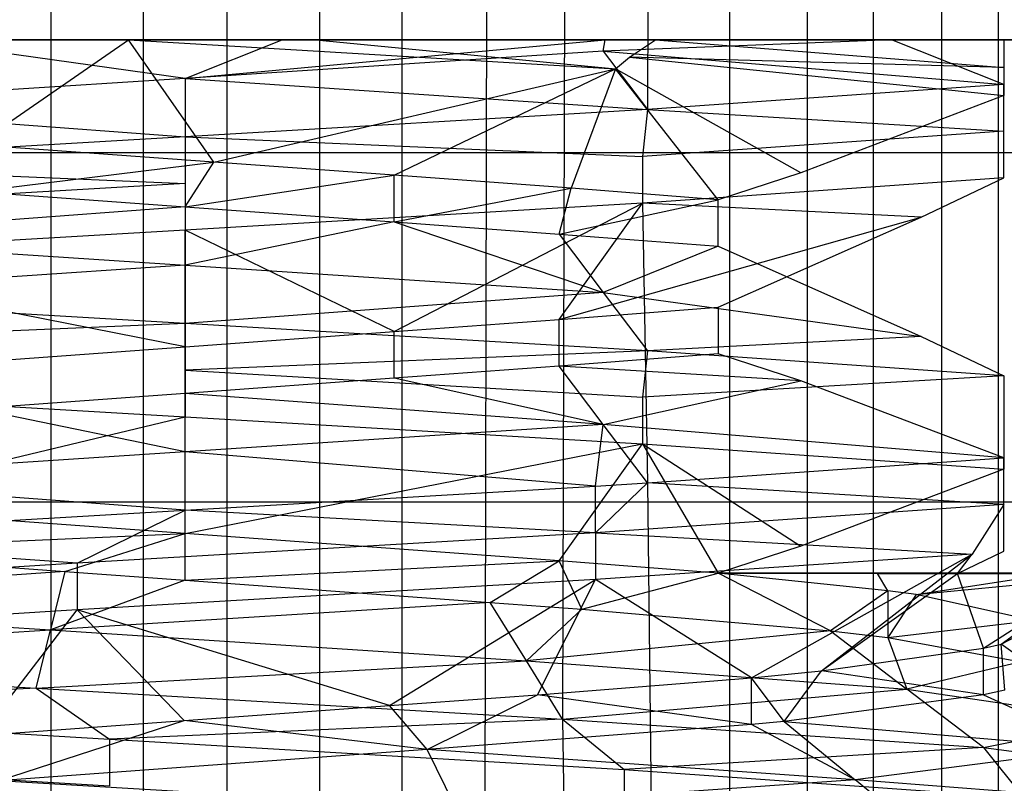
# Model space of a CAD drawing. Extents: x -23.4 to 23.6, y 0.3 to 4.
# Tile 74 of 189: x -17.2276 to -17.155, y 2.5647 to 2.621. Entities that reach past the tile are written whole.
import ezdxf

# ---------------------------------------------------------------- set-up
doc = ezdxf.new("R2010")
doc.units = 0
doc.header["$MEASUREMENT"] = 0
doc.layers.get('0').update_dxf_attribs({"color": 13, "linetype": 'CONTINUOUS'})

# ---------------------------------------------------------------- blocks, each defined once
blk = doc.blocks.new('FOURTY_V_PM_STL')
at = {"color": 0}
for p, q in [((-17.225305, 2.796708, -0.235595), (-17.225305, 2.529983, -0.235595)), ((-17.225305, 2.796708, -0.235595), (-17.225305, 2.529983, -0.235595)), ((-17.218484, 2.796708, -0.078801), (-17.218484, 2.529983, -0.078801)), ((-17.218484, 2.796708, -0.078801), (-17.218484, 2.529983, -0.078801)), ((-17.212312, 2.796708, -0.23616), (-17.212312, 2.529983, -0.23616)), ((-17.212312, 2.796708, -0.23616), (-17.212312, 2.529983, -0.23616)), ((-17.205491, 2.796708, -0.079366), (-17.205491, 2.529983, -0.079366)), ((-17.205491, 2.796708, -0.079366), (-17.205491, 2.529983, -0.079366)), ((-17.199404, 2.796708, -0.234579), (-17.199404, 2.529983, -0.234579)), ((-17.199404, 2.796708, -0.234579), (-17.199404, 2.529983, -0.234579)), ((-17.19277, 2.796708, -0.082062), (-17.193306, 2.558592, -0.082769)), ((-17.19277, 2.796708, -0.082062), (-17.193306, 2.558592, -0.082769)), ((-17.186932, 2.796708, -0.230895), (-17.187556, 2.569427, -0.230244)), ((-17.186932, 2.796708, -0.230895), (-17.187556, 2.569427, -0.230244)), ((-17.180665, 2.796708, -0.086815), (-17.181286, 2.614418, -0.087437)), ((-17.180665, 2.796708, -0.086815), (-17.181286, 2.614418, -0.087437)), ((-17.175236, 2.796708, -0.225208), (-17.175236, 2.529983, -0.225208)), ((-17.175236, 2.796708, -0.225208), (-17.175236, 2.529983, -0.225208)), ((-17.169507, 2.796708, -0.093496), (-17.169507, 2.529983, -0.093496)), ((-17.169507, 2.796708, -0.093496), (-17.169507, 2.529983, -0.093496)), ((-17.164637, 2.796708, -0.217674), (-17.164637, 2.529983, -0.217674)), ((-17.164637, 2.796708, -0.217674), (-17.164637, 2.529983, -0.217674)), ((-17.159602, 2.796708, -0.101922), (-17.159602, 2.529983, -0.101922)), ((-17.159602, 2.796708, -0.101922), (-17.159602, 2.529983, -0.101922)), ((-17.155422, 2.796708, -0.208498), (-17.155422, 2.529983, -0.208498)), ((-17.155422, 2.796708, -0.208498), (-17.155422, 2.529983, -0.208498)), ((23.138932, 2.619543, 0), (-23.16028, 2.619543, 0)), ((23.138932, 2.619543, 0), (-23.16028, 2.619543, 0)), ((-4.640595, 2.619543, -0.629921), (-23.16028, 2.619543, -0.629921)), ((-4.640595, 2.619543, -0.629921), (-23.16028, 2.619543, -0.629921)), ((23.138932, 2.619543, -0.669291), (-23.16028, 2.619543, -0.669291)), ((23.138932, 2.619543, -0.700787), (-23.16028, 2.619543, -0.700787)), ((23.138932, 2.619543, -0.669291), (-23.16028, 2.619543, -0.669291)), ((23.138932, 2.619543, -0.700787), (-23.16028, 2.619543, -0.700787)), ((-17.208235, 2.619543, -0.09146), (-17.235648, 2.619543, -0.097832)), ((-17.215397, 2.616713, -0.08703), (-17.235648, 2.619543, -0.097832)), ((-17.208235, 2.619543, -0.09146), (-17.235648, 2.619543, -0.097832)), ((-17.215397, 2.616713, -0.08703), (-17.235648, 2.619543, -0.097832)), ((-17.233789, 2.619543, -0.231655), (-17.219569, 2.619543, -0.235277)), ((-17.233789, 2.619543, -0.231655), (-17.219569, 2.619543, -0.235277)), ((-17.23081, 2.611808, -0.218558), (-17.219569, 2.619543, -0.235277)), ((-17.23081, 2.611808, -0.218558), (-17.219569, 2.619543, -0.235277)), ((-17.219569, 2.619543, -0.235277), (-17.205747, 2.619543, -0.234789)), ((-17.219569, 2.619543, -0.235277), (-17.205747, 2.619543, -0.234789)), ((-17.219569, 2.619543, -0.235277), (-17.183652, 2.617425, -0.228627)), ((-17.21328, 2.61053, -0.220437), (-17.219569, 2.619543, -0.235277)), ((-17.21328, 2.61053, -0.220437), (-17.219569, 2.619543, -0.235277)), ((-17.219569, 2.619543, -0.235277), (-17.183652, 2.617425, -0.228627)), ((-17.215397, 2.616713, -0.08703), (-17.184417, 2.619543, -0.095698)), ((-17.215397, 2.616713, -0.08703), (-17.184417, 2.619543, -0.095698)), ((-17.215397, 2.616713, -0.08703), (-17.208235, 2.619543, -0.09146)), ((-17.215397, 2.616713, -0.08703), (-17.208235, 2.619543, -0.09146)), ((-17.184417, 2.619543, -0.095698), (-17.208235, 2.619543, -0.09146)), ((-17.184417, 2.619543, -0.095698), (-17.208235, 2.619543, -0.09146)), ((-17.205747, 2.619543, -0.234789), (-17.1807, 2.619543, -0.227236)), ((-17.205747, 2.619543, -0.234789), (-17.183652, 2.617425, -0.228627)), ((-17.205747, 2.619543, -0.234789), (-17.1807, 2.619543, -0.227236)), ((-17.205747, 2.619543, -0.234789), (-17.183652, 2.617425, -0.228627)), ((-17.163301, 2.619543, -0.108268), (-17.184548, 2.618724, -0.094142)), ((-17.184548, 2.618724, -0.094142), (-17.184417, 2.619543, -0.095698)), ((-17.184548, 2.618724, -0.094142), (-17.184417, 2.619543, -0.095698)), ((-17.163301, 2.619543, -0.108268), (-17.184548, 2.618724, -0.094142)), ((-17.163301, 2.619543, -0.108268), (-17.184417, 2.619543, -0.095698)), ((-17.163301, 2.619543, -0.108268), (-17.184417, 2.619543, -0.095698)), ((-17.18261, 2.618288, -0.228153), (-17.1807, 2.619543, -0.227236)), ((-17.18261, 2.618288, -0.228153), (-17.1807, 2.619543, -0.227236)), ((-17.1807, 2.619543, -0.227236), (-17.154999, 2.619543, -0.206693)), ((-17.1807, 2.619543, -0.227236), (-17.154999, 2.619543, -0.206693)), ((-17.1807, 2.619543, -0.227236), (-17.154999, 2.617502, -0.206693)), ((-17.1807, 2.619543, -0.227236), (-17.154999, 2.617502, -0.206693)), ((-17.154999, 2.616268, -0.108268), (-17.163301, 2.619543, -0.108268)), ((-17.163301, 2.619543, -0.108268), (13.879091, 2.619543, -0.108268)), ((-17.163301, 2.619543, -0.108268), (13.879091, 2.619543, -0.108268)), ((-17.154999, 2.616268, -0.108268), (-17.163301, 2.619543, -0.108268)), ((17.141265, 2.619543, -0.206693), (-17.154999, 2.619543, -0.206693)), ((-17.154999, 2.619543, -0.206693), (-17.154999, 2.617502, -0.206693)), ((17.141265, 2.619543, -0.206693), (-17.154999, 2.619543, -0.206693)), ((-17.154999, 2.619543, -0.206693), (-17.154999, 2.617502, -0.206693)), ((-17.184548, 2.618724, -0.094142), (-17.215397, 2.616713, -0.08703)), ((-17.184548, 2.618724, -0.094142), (-17.215397, 2.616713, -0.08703)), ((-17.184548, 2.618724, -0.094142), (-17.181286, 2.614418, -0.087437)), ((-17.184548, 2.618724, -0.094142), (-17.181286, 2.614418, -0.087437)), ((-17.184548, 2.618724, -0.094142), (-17.154999, 2.616268, -0.108268)), ((-17.184548, 2.618724, -0.094142), (-17.154999, 2.616268, -0.108268)), ((-17.183652, 2.617425, -0.228627), (-17.18261, 2.618288, -0.228153)), ((-17.183652, 2.617425, -0.228627), (-17.18261, 2.618288, -0.228153)), ((-17.154999, 2.617502, -0.206693), (-17.18261, 2.618288, -0.228153)), ((-17.18261, 2.618288, -0.228153), (-17.154999, 2.615436, -0.206693)), ((-17.154999, 2.617502, -0.206693), (-17.18261, 2.618288, -0.228153)), ((-17.18261, 2.618288, -0.228153), (-17.154999, 2.615436, -0.206693)), ((-17.21328, 2.61053, -0.220437), (-17.183652, 2.617425, -0.228627)), ((-17.21328, 2.61053, -0.220437), (-17.183652, 2.617425, -0.228627)), ((-17.199985, 2.609561, -0.218558), (-17.183652, 2.617425, -0.228627)), ((-17.199985, 2.609561, -0.218558), (-17.183652, 2.617425, -0.228627)), ((-17.183652, 2.617425, -0.228627), (-17.186927, 2.608609, -0.213671)), ((-17.183652, 2.617425, -0.228627), (-17.186927, 2.608609, -0.213671)), ((-17.176076, 2.607744, -0.206692), (-17.183652, 2.617425, -0.228627)), ((-17.176076, 2.607744, -0.206692), (-17.183652, 2.617425, -0.228627)), ((-17.169985, 2.60975, -0.206693), (-17.183652, 2.617425, -0.228627)), ((-17.169985, 2.60975, -0.206693), (-17.183652, 2.617425, -0.228627)), ((-17.154999, 2.617502, -0.206693), (-17.154999, 2.615436, -0.206693)), ((-17.154999, 2.617502, -0.206693), (-17.154999, 2.615436, -0.206693)), ((-17.215397, 2.616713, -0.08703), (-17.246246, 2.614702, -0.094142)), ((-17.215397, 2.616713, -0.08703), (-17.246246, 2.614702, -0.094142)), ((-17.215397, 2.616713, -0.08703), (-17.215397, 2.612407, -0.079571)), ((-17.215397, 2.616713, -0.08703), (-17.215397, 2.612407, -0.079571)), ((-17.215397, 2.616713, -0.08703), (-17.181286, 2.614418, -0.087437)), ((-17.215397, 2.616713, -0.08703), (-17.181286, 2.614418, -0.087437)), ((-17.154999, 2.616268, -0.108268), (-17.181286, 2.614418, -0.087437)), ((-17.154999, 2.616268, -0.108268), (-17.181286, 2.614418, -0.087437)), ((-17.154999, 2.612823, -0.108268), (-17.154999, 2.616268, -0.108268)), ((-17.154999, 2.612823, -0.108268), (-17.154999, 2.616268, -0.108268)), ((-17.154999, 2.615436, -0.206693), (-17.169985, 2.60975, -0.206693)), ((-17.154999, 2.615436, -0.206693), (-17.169985, 2.60975, -0.206693)), ((-17.246246, 2.614702, -0.094142), (-17.215397, 2.612407, -0.079571)), ((-17.246246, 2.614702, -0.094142), (-17.215397, 2.612407, -0.079571)), ((-17.181286, 2.614418, -0.087437), (-17.215397, 2.612407, -0.079571)), ((-17.181286, 2.614418, -0.087437), (-17.215397, 2.612407, -0.079571)), ((-17.181286, 2.614418, -0.087437), (-17.181648, 2.610952, -0.087261)), ((-17.181286, 2.614418, -0.087437), (-17.181648, 2.610952, -0.087261)), ((-17.181286, 2.614418, -0.087437), (-17.181648, 2.610952, -0.087261)), ((-17.181286, 2.614418, -0.087437), (-17.181648, 2.610952, -0.087261)), ((-17.181286, 2.614418, -0.087437), (-17.154999, 2.612823, -0.108268)), ((-17.181286, 2.614418, -0.087437), (-17.154999, 2.612823, -0.108268)), ((-17.154999, 2.612823, -0.108268), (-17.181648, 2.610952, -0.087261)), ((-17.154999, 2.612823, -0.108268), (-17.181648, 2.610952, -0.087261)), ((-17.154999, 2.609378, -0.108268), (-17.154999, 2.612823, -0.108268)), ((-17.154999, 2.609378, -0.108268), (-17.154999, 2.612823, -0.108268)), ((-17.215397, 2.612407, -0.079571), (-17.249512, 2.610396, -0.087437)), ((-17.215397, 2.612407, -0.079571), (-17.249512, 2.610396, -0.087437)), ((-17.215397, 2.612407, -0.079571), (-17.215397, 2.608962, -0.079571)), ((-17.215397, 2.612407, -0.079571), (-17.181648, 2.610952, -0.087261)), ((-17.215397, 2.612407, -0.079571), (-17.215397, 2.608962, -0.079571)), ((-17.215397, 2.612407, -0.079571), (-17.181648, 2.610952, -0.087261)), ((-17.21328, 2.61053, -0.220437), (-17.23081, 2.611808, -0.218558)), ((-17.21328, 2.61053, -0.220437), (-17.23081, 2.611808, -0.218558)), ((-13.900437, 2.61122, -0.79857), (-23.16028, 2.61122, -0.79857)), ((-13.900437, 2.61122, -0.79857), (-23.16028, 2.61122, -0.79857)), ((-17.23081, 2.608364, -0.218558), (-17.21328, 2.61053, -0.220437)), ((-17.23081, 2.608364, -0.218558), (-17.21328, 2.61053, -0.220437)), ((-17.215397, 2.60724, -0.220472), (-17.21328, 2.61053, -0.220437)), ((-17.215397, 2.60724, -0.220472), (-17.21328, 2.61053, -0.220437)), ((-17.199985, 2.609561, -0.218558), (-17.21328, 2.61053, -0.220437)), ((-17.199985, 2.609561, -0.218558), (-17.21328, 2.61053, -0.220437)), ((-17.181648, 2.610952, -0.087261), (-17.181648, 2.607507, -0.087261)), ((-17.181648, 2.610952, -0.087261), (-17.181648, 2.607507, -0.087261)), ((-17.181648, 2.610952, -0.087261), (-17.181648, 2.607507, -0.087261)), ((-17.181648, 2.610952, -0.087261), (-17.181648, 2.607507, -0.087261)), ((-17.249512, 2.610396, -0.087437), (-17.215397, 2.608962, -0.079571)), ((-17.249512, 2.610396, -0.087437), (-17.215397, 2.608962, -0.079571)), ((-17.215397, 2.60724, -0.220472), (-17.199985, 2.609561, -0.218558)), ((-17.215397, 2.60724, -0.220472), (-17.199985, 2.609561, -0.218558)), ((-17.199989, 2.606116, -0.218558), (-17.199985, 2.609561, -0.218558)), ((-17.199989, 2.606116, -0.218558), (-17.199985, 2.609561, -0.218558)), ((-17.186927, 2.608609, -0.213671), (-17.199985, 2.609561, -0.218558)), ((-17.186927, 2.608609, -0.213671), (-17.199985, 2.609561, -0.218558)), ((-17.154999, 2.609378, -0.108268), (-17.181648, 2.607507, -0.087261)), ((-17.154999, 2.609378, -0.108268), (-17.181648, 2.607507, -0.087261)), ((-17.169985, 2.60975, -0.206693), (-17.176076, 2.607744, -0.206692)), ((-17.169985, 2.60975, -0.206693), (-17.176076, 2.607744, -0.206692)), ((-17.1611, 2.606469, -0.108268), (-17.154999, 2.609378, -0.108268)), ((-17.1611, 2.606469, -0.108268), (-17.154999, 2.609378, -0.108268)), ((-17.215397, 2.608962, -0.079571), (-17.249147, 2.606973, -0.087261)), ((-17.215397, 2.608962, -0.079571), (-17.249147, 2.606973, -0.087261)), ((-17.23081, 2.608364, -0.218558), (-17.215397, 2.60724, -0.220472)), ((-17.23081, 2.608364, -0.218558), (-17.215397, 2.60724, -0.220472)), ((-17.215397, 2.608962, -0.079571), (-17.215397, 2.605518, -0.079571)), ((-17.215397, 2.608962, -0.079571), (-17.215397, 2.605518, -0.079571)), ((-17.199989, 2.606116, -0.218558), (-17.186927, 2.608609, -0.213671)), ((-17.199989, 2.606116, -0.218558), (-17.186927, 2.608609, -0.213671)), ((-17.187815, 2.605229, -0.214113), (-17.186927, 2.608609, -0.213671)), ((-17.187815, 2.605229, -0.214113), (-17.186927, 2.608609, -0.213671)), ((-17.176076, 2.607744, -0.206692), (-17.186927, 2.608609, -0.213671)), ((-17.176076, 2.607744, -0.206692), (-17.186927, 2.608609, -0.213671)), ((-17.187815, 2.605229, -0.214113), (-17.176076, 2.607744, -0.206692)), ((-17.187815, 2.605229, -0.214113), (-17.176076, 2.607744, -0.206692)), ((-17.176076, 2.604324, -0.206693), (-17.176076, 2.607744, -0.206692)), ((-17.176076, 2.604324, -0.206693), (-17.176076, 2.607744, -0.206692)), ((-17.215397, 2.60724, -0.220472), (-17.246246, 2.604945, -0.220818)), ((-17.215397, 2.60724, -0.220472), (-17.246246, 2.604945, -0.220818)), ((-17.181648, 2.607507, -0.087261), (-17.215397, 2.605518, -0.079571)), ((-17.181648, 2.607507, -0.087261), (-17.215397, 2.605518, -0.079571)), ((-17.215397, 2.60724, -0.220472), (-17.199989, 2.606116, -0.218558)), ((-17.215397, 2.60724, -0.220472), (-17.199989, 2.606116, -0.218558)), ((-17.215397, 2.60724, -0.220472), (-17.215397, 2.602934, -0.227931)), ((-17.215397, 2.60724, -0.220472), (-17.215397, 2.602934, -0.227931)), ((-17.199989, 2.598029, -0.096401), (-17.181648, 2.607507, -0.087261)), ((-17.199989, 2.598029, -0.096401), (-17.181648, 2.607507, -0.087261)), ((-17.187815, 2.598916, -0.100848), (-17.181648, 2.607507, -0.087261)), ((-17.187815, 2.598916, -0.100848), (-17.181648, 2.607507, -0.087261)), ((-17.1611, 2.606469, -0.108268), (-17.181648, 2.607507, -0.087261)), ((-17.1611, 2.606469, -0.108268), (-17.181648, 2.607507, -0.087261)), ((-17.181648, 2.607507, -0.087261), (-17.181286, 2.586859, -0.087437)), ((-17.181648, 2.607507, -0.087261), (-17.181286, 2.586859, -0.087437)), ((-17.187815, 2.598916, -0.100848), (-17.1611, 2.606469, -0.108268)), ((-17.187815, 2.598916, -0.100848), (-17.1611, 2.606469, -0.108268)), ((-17.176076, 2.599824, -0.108267), (-17.1611, 2.606469, -0.108268)), ((-17.176076, 2.599824, -0.108267), (-17.1611, 2.606469, -0.108268)), ((-17.215397, 2.605518, -0.079571), (-17.249147, 2.603528, -0.087261)), ((-17.215397, 2.605518, -0.079571), (-17.249147, 2.603528, -0.087261)), ((-17.199989, 2.606116, -0.218558), (-17.215397, 2.602934, -0.227931)), ((-17.199989, 2.606116, -0.218558), (-17.215397, 2.602934, -0.227931)), ((-17.199989, 2.598029, -0.096401), (-17.215397, 2.605518, -0.079571)), ((-17.199989, 2.598029, -0.096401), (-17.215397, 2.605518, -0.079571)), ((-17.215397, 2.596905, -0.094488), (-17.215397, 2.605518, -0.079571)), ((-17.215397, 2.596905, -0.094488), (-17.215397, 2.605518, -0.079571)), ((-17.199989, 2.606116, -0.218558), (-17.187815, 2.605229, -0.214113)), ((-17.199989, 2.606116, -0.218558), (-17.187815, 2.605229, -0.214113)), ((-17.199989, 2.606116, -0.218558), (-17.184548, 2.600922, -0.220818)), ((-17.199989, 2.606116, -0.218558), (-17.184548, 2.600922, -0.220818)), ((-17.246246, 2.604945, -0.220818), (-17.215397, 2.602934, -0.227931)), ((-17.246246, 2.604945, -0.220818), (-17.215397, 2.602934, -0.227931)), ((-17.187815, 2.605229, -0.214113), (-17.176076, 2.604324, -0.206693)), ((-17.187815, 2.605229, -0.214113), (-17.176076, 2.604324, -0.206693)), ((-17.187815, 2.605229, -0.214113), (-17.184548, 2.600922, -0.220818)), ((-17.187815, 2.605229, -0.214113), (-17.184548, 2.600922, -0.220818)), ((-17.176076, 2.604324, -0.206693), (-17.184548, 2.600922, -0.220818)), ((-17.176076, 2.604324, -0.206693), (-17.184548, 2.600922, -0.220818)), ((-17.176076, 2.604324, -0.206693), (-17.1611, 2.597676, -0.206693)), ((-17.176076, 2.604324, -0.206693), (-17.1611, 2.597676, -0.206693)), ((-17.215397, 2.596905, -0.094488), (-17.249147, 2.603528, -0.087261)), ((-17.215397, 2.596905, -0.094488), (-17.249147, 2.603528, -0.087261)), ((-17.215397, 2.602934, -0.227931), (-17.249512, 2.600639, -0.227524)), ((-17.215397, 2.602934, -0.227931), (-17.249512, 2.600639, -0.227524)), ((-17.215397, 2.602934, -0.227931), (-17.184548, 2.600922, -0.220818)), ((-17.215397, 2.602934, -0.227931), (-17.184548, 2.600922, -0.220818)), ((-17.215397, 2.602934, -0.227931), (-17.215397, 2.598628, -0.235389)), ((-17.215397, 2.602934, -0.227931), (-17.215397, 2.598628, -0.235389)), ((-17.215397, 2.598628, -0.235389), (-17.249512, 2.600639, -0.227524)), ((-17.215397, 2.598628, -0.235389), (-17.249512, 2.600639, -0.227524)), ((-17.184548, 2.600922, -0.220818), (-17.215397, 2.598628, -0.235389)), ((-17.184548, 2.600922, -0.220818), (-17.215397, 2.598628, -0.235389)), ((-17.184548, 2.600922, -0.220818), (-17.1611, 2.597676, -0.206693)), ((-17.184548, 2.600922, -0.220818), (-17.1611, 2.597676, -0.206693)), ((-17.184548, 2.600922, -0.220818), (-17.181286, 2.596616, -0.227524)), ((-17.184548, 2.600922, -0.220818), (-17.181286, 2.596616, -0.227524)), ((-17.187815, 2.598916, -0.100848), (-17.176076, 2.599824, -0.108267)), ((-17.187815, 2.598916, -0.100848), (-17.176076, 2.599824, -0.108267)), ((-17.176076, 2.599824, -0.108267), (-17.176076, 2.596397, -0.108269)), ((-17.176076, 2.599824, -0.108267), (-17.176076, 2.596397, -0.108269)), ((-17.199989, 2.598029, -0.096401), (-17.187815, 2.598916, -0.100848)), ((-17.199989, 2.598029, -0.096401), (-17.187815, 2.598916, -0.100848)), ((-17.187815, 2.595471, -0.100848), (-17.187815, 2.598916, -0.100848)), ((-17.187815, 2.595471, -0.100848), (-17.187815, 2.598916, -0.100848)), ((-17.215397, 2.598628, -0.235389), (-17.249147, 2.597172, -0.2277)), ((-17.215397, 2.598628, -0.235389), (-17.249147, 2.597172, -0.2277)), ((-17.181286, 2.596616, -0.227524), (-17.215397, 2.598628, -0.235389)), ((-17.215397, 2.598628, -0.235389), (-17.215397, 2.595183, -0.235389)), ((-17.215397, 2.598628, -0.235389), (-17.215397, 2.595183, -0.235389)), ((-17.181286, 2.596616, -0.227524), (-17.215397, 2.598628, -0.235389)), ((-17.215397, 2.596905, -0.094488), (-17.199989, 2.598029, -0.096401)), ((-17.215397, 2.596905, -0.094488), (-17.199989, 2.598029, -0.096401)), ((-17.199985, 2.594584, -0.096403), (-17.199989, 2.598029, -0.096401)), ((-17.199985, 2.594584, -0.096403), (-17.199989, 2.598029, -0.096401)), ((-17.1611, 2.597676, -0.206693), (-17.181286, 2.596616, -0.227524)), ((-17.1611, 2.597676, -0.206693), (-17.181286, 2.596616, -0.227524)), ((-17.1611, 2.597676, -0.206693), (-17.154999, 2.594767, -0.206693)), ((-17.1611, 2.597676, -0.206693), (-17.154999, 2.594767, -0.206693)), ((-17.230805, 2.595782, -0.096402), (-17.215397, 2.596905, -0.094488)), ((-17.230805, 2.595782, -0.096402), (-17.215397, 2.596905, -0.094488)), ((-17.215397, 2.59346, -0.094488), (-17.215397, 2.596905, -0.094488)), ((-17.215397, 2.59346, -0.094488), (-17.215397, 2.596905, -0.094488)), ((-17.181286, 2.596616, -0.227524), (-17.215397, 2.595183, -0.235389)), ((-17.181286, 2.596616, -0.227524), (-17.215397, 2.595183, -0.235389)), ((-17.176076, 2.596397, -0.108269), (-17.187815, 2.595471, -0.100848)), ((-17.176076, 2.596397, -0.108269), (-17.187815, 2.595471, -0.100848)), ((-17.181286, 2.596616, -0.227524), (-17.181648, 2.593193, -0.2277)), ((-17.181286, 2.596616, -0.227524), (-17.181648, 2.593193, -0.2277)), ((-17.154999, 2.594767, -0.206693), (-17.181286, 2.596616, -0.227524)), ((-17.154999, 2.594767, -0.206693), (-17.181286, 2.596616, -0.227524)), ((-17.169985, 2.594395, -0.108268), (-17.176076, 2.596397, -0.108269)), ((-17.169985, 2.594395, -0.108268), (-17.176076, 2.596397, -0.108269)), ((-17.187815, 2.595471, -0.100848), (-17.199985, 2.594584, -0.096403)), ((-17.187815, 2.595471, -0.100848), (-17.199985, 2.594584, -0.096403)), ((-17.169985, 2.594395, -0.108268), (-17.187815, 2.595471, -0.100848)), ((-17.169985, 2.594395, -0.108268), (-17.187815, 2.595471, -0.100848)), ((-17.184548, 2.591165, -0.094142), (-17.187815, 2.595471, -0.100848)), ((-17.184548, 2.591165, -0.094142), (-17.187815, 2.595471, -0.100848)), ((-17.215397, 2.595183, -0.235389), (-17.181648, 2.593193, -0.2277)), ((-17.215397, 2.595183, -0.235389), (-17.181648, 2.593193, -0.2277)), ((-17.215397, 2.595183, -0.235389), (-17.215397, 2.591738, -0.235389)), ((-17.215397, 2.595183, -0.235389), (-17.215397, 2.591738, -0.235389)), ((-17.199985, 2.594584, -0.096403), (-17.215397, 2.59346, -0.094488)), ((-17.199985, 2.594584, -0.096403), (-17.215397, 2.59346, -0.094488)), ((-17.184548, 2.591165, -0.094142), (-17.199985, 2.594584, -0.096403)), ((-17.184548, 2.591165, -0.094142), (-17.199985, 2.594584, -0.096403)), ((-17.154999, 2.594767, -0.206693), (-17.181648, 2.593193, -0.2277)), ((-17.154999, 2.594767, -0.206693), (-17.181648, 2.593193, -0.2277)), ((-17.154999, 2.594767, -0.206693), (-17.154999, 2.587877, -0.206693)), ((-17.154999, 2.594767, -0.206693), (-17.154999, 2.587877, -0.206693)), ((-17.184548, 2.591165, -0.094142), (-17.169985, 2.594395, -0.108268)), ((-17.184548, 2.591165, -0.094142), (-17.169985, 2.594395, -0.108268)), ((-17.154999, 2.588709, -0.108268), (-17.169985, 2.594395, -0.108268)), ((-17.154999, 2.588709, -0.108268), (-17.169985, 2.594395, -0.108268)), ((-17.249147, 2.593727, -0.2277), (-17.215397, 2.591738, -0.235389)), ((-17.249147, 2.593727, -0.2277), (-17.215397, 2.591738, -0.235389)), ((-17.215397, 2.59346, -0.094488), (-17.23081, 2.592337, -0.096402)), ((-17.215397, 2.59346, -0.094488), (-17.23081, 2.592337, -0.096402)), ((-17.184548, 2.591165, -0.094142), (-17.215397, 2.59346, -0.094488)), ((-17.184548, 2.591165, -0.094142), (-17.215397, 2.59346, -0.094488)), ((-17.215397, 2.589154, -0.08703), (-17.215397, 2.59346, -0.094488)), ((-17.215397, 2.589154, -0.08703), (-17.215397, 2.59346, -0.094488)), ((-17.181648, 2.593193, -0.2277), (-17.181648, 2.589748, -0.2277)), ((-17.181648, 2.593193, -0.2277), (-17.181648, 2.589748, -0.2277)), ((-17.24298, 2.585137, -0.214113), (-17.215397, 2.591738, -0.235389)), ((-17.24298, 2.585137, -0.214113), (-17.215397, 2.591738, -0.235389)), ((-17.215397, 2.589154, -0.08703), (-17.23081, 2.592337, -0.096402)), ((-17.215397, 2.589154, -0.08703), (-17.23081, 2.592337, -0.096402)), ((-17.215397, 2.591738, -0.235389), (-17.181648, 2.589748, -0.2277)), ((-17.215397, 2.583126, -0.220472), (-17.215397, 2.591738, -0.235389)), ((-17.215397, 2.583126, -0.220472), (-17.215397, 2.591738, -0.235389)), ((-17.215397, 2.591738, -0.235389), (-17.181648, 2.589748, -0.2277)), ((-17.184548, 2.591165, -0.094142), (-17.215397, 2.589154, -0.08703)), ((-17.184548, 2.591165, -0.094142), (-17.215397, 2.589154, -0.08703)), ((-17.185125, 2.586633, -0.085694), (-17.184548, 2.591165, -0.094142)), ((-17.185125, 2.586633, -0.085694), (-17.184548, 2.591165, -0.094142)), ((-17.154999, 2.588709, -0.108268), (-17.184548, 2.591165, -0.094142)), ((-17.181286, 2.586859, -0.087437), (-17.184548, 2.591165, -0.094142)), ((-17.154999, 2.588709, -0.108268), (-17.184548, 2.591165, -0.094142)), ((-17.181286, 2.586859, -0.087437), (-17.184548, 2.591165, -0.094142)), ((-17.215397, 2.583126, -0.220472), (-17.181648, 2.589748, -0.2277)), ((-17.215397, 2.583126, -0.220472), (-17.181648, 2.589748, -0.2277)), ((-17.187815, 2.581115, -0.214113), (-17.181648, 2.589748, -0.2277)), ((-17.187815, 2.581115, -0.214113), (-17.181648, 2.589748, -0.2277)), ((-17.181648, 2.589748, -0.2277), (-17.154999, 2.587877, -0.206693)), ((-17.181648, 2.589748, -0.2277), (-17.154999, 2.587877, -0.206693)), ((-17.181648, 2.589748, -0.2277), (-17.169985, 2.582191, -0.206693)), ((-17.181648, 2.589748, -0.2277), (-17.169985, 2.582191, -0.206693)), ((-17.181648, 2.589748, -0.2277), (-17.176076, 2.580194, -0.206693)), ((-17.181648, 2.589748, -0.2277), (-17.176076, 2.580194, -0.206693)), ((-17.215397, 2.589154, -0.08703), (-17.246246, 2.587143, -0.094142)), ((-17.215397, 2.589154, -0.08703), (-17.246246, 2.587143, -0.094142)), ((-17.185125, 2.586633, -0.085694), (-17.215397, 2.589154, -0.08703)), ((-17.185125, 2.586633, -0.085694), (-17.215397, 2.589154, -0.08703)), ((-17.215397, 2.584848, -0.079571), (-17.215397, 2.589154, -0.08703)), ((-17.215397, 2.584848, -0.079571), (-17.215397, 2.589154, -0.08703)), ((-17.181286, 2.586859, -0.087437), (-17.154999, 2.588709, -0.108268)), ((-17.181286, 2.586859, -0.087437), (-17.154999, 2.588709, -0.108268)), ((-17.154999, 2.585264, -0.108268), (-17.154999, 2.588709, -0.108268)), ((-17.154999, 2.585264, -0.108268), (-17.154999, 2.588709, -0.108268)), ((-17.154999, 2.587877, -0.206693), (-17.169985, 2.582191, -0.206693)), ((-17.154999, 2.587877, -0.206693), (-17.169985, 2.582191, -0.206693)), ((-17.215397, 2.584848, -0.079571), (-17.246246, 2.587143, -0.094142)), ((-17.215397, 2.584848, -0.079571), (-17.246246, 2.587143, -0.094142)), ((-17.215397, 2.584848, -0.079571), (-17.185125, 2.586633, -0.085694)), ((-17.215397, 2.584848, -0.079571), (-17.185125, 2.586633, -0.085694)), ((-17.185125, 2.583188, -0.085694), (-17.181286, 2.586859, -0.087437)), ((-17.185125, 2.586633, -0.085694), (-17.181286, 2.586859, -0.087437)), ((-17.185125, 2.583188, -0.085694), (-17.185125, 2.586633, -0.085694)), ((-17.154999, 2.585264, -0.108268), (-17.181286, 2.586859, -0.087437)), ((-17.154999, 2.585264, -0.108268), (-17.181286, 2.586859, -0.087437)), ((-17.181286, 2.586859, -0.087437), (-17.180665, 2.529983, -0.086815)), ((-17.181286, 2.586859, -0.087437), (-17.180665, 2.529983, -0.086815)), ((-23.16028, 2.585476, -0.006083), (23.138932, 2.585476, -0.006083)), ((-23.16028, 2.585476, -0.006083), (23.138932, 2.585476, -0.006083)), ((-17.215397, 2.583126, -0.220472), (-17.24298, 2.585137, -0.214113)), ((-17.215397, 2.583126, -0.220472), (-17.24298, 2.585137, -0.214113)), ((-17.154999, 2.585264, -0.108268), (-17.185125, 2.583188, -0.085694)), ((-17.154999, 2.585264, -0.108268), (-17.185125, 2.583188, -0.085694)), ((-17.154999, 2.585264, -0.108268), (-17.15735, 2.58161, -0.105517)), ((-17.154999, 2.581819, -0.108268), (-17.154999, 2.585264, -0.108268)), ((-17.249512, 2.582837, -0.087437), (-17.215397, 2.584848, -0.079571)), ((-17.249512, 2.582837, -0.087437), (-17.215397, 2.584848, -0.079571)), ((-17.223357, 2.580934, -0.079979), (-17.215397, 2.584848, -0.079571)), ((-17.223357, 2.580934, -0.079979), (-17.215397, 2.584848, -0.079571)), ((-17.185125, 2.583188, -0.085694), (-17.215397, 2.584848, -0.079571)), ((-17.185125, 2.583188, -0.085694), (-17.215397, 2.584848, -0.079571)), ((-17.244669, 2.581815, -0.213259), (-17.215397, 2.583126, -0.220472)), ((-17.244669, 2.581815, -0.213259), (-17.215397, 2.583126, -0.220472)), ((-17.224276, 2.580328, -0.219843), (-17.215397, 2.583126, -0.220472)), ((-17.224276, 2.580328, -0.219843), (-17.215397, 2.583126, -0.220472)), ((-17.185125, 2.583188, -0.085694), (-17.223357, 2.580934, -0.079979)), ((-17.185125, 2.583188, -0.085694), (-17.223357, 2.580934, -0.079979)), ((-17.215397, 2.579681, -0.220472), (-17.215397, 2.583126, -0.220472)), ((-17.215397, 2.579681, -0.220472), (-17.215397, 2.583126, -0.220472)), ((-17.187815, 2.581115, -0.214113), (-17.215397, 2.583126, -0.220472)), ((-17.187815, 2.581115, -0.214113), (-17.215397, 2.583126, -0.220472)), ((-17.185125, 2.583188, -0.085694), (-17.185125, 2.579743, -0.085694)), ((-17.185125, 2.583188, -0.085694), (-17.185125, 2.579743, -0.085694)), ((-17.185125, 2.583188, -0.085694), (-17.15735, 2.58161, -0.105517)), ((-17.185125, 2.583188, -0.085694), (-17.15735, 2.58161, -0.105517)), ((-17.223357, 2.580934, -0.079979), (-17.249512, 2.582837, -0.087437)), ((-17.223357, 2.580934, -0.079979), (-17.249512, 2.582837, -0.087437)), ((-17.169985, 2.582191, -0.206693), (-17.176076, 2.580194, -0.206693)), ((-17.169985, 2.582191, -0.206693), (-17.176076, 2.580194, -0.206693)), ((-17.244669, 2.581815, -0.213259), (-17.224276, 2.580328, -0.219843)), ((-17.244669, 2.581815, -0.213259), (-17.224276, 2.580328, -0.219843)), ((-17.15735, 2.58161, -0.105517), (-17.185125, 2.579743, -0.085694)), ((-17.15735, 2.58161, -0.105517), (-17.185125, 2.579743, -0.085694)), ((-17.173622, 2.572485, -0.110335), (-17.15735, 2.58161, -0.105517)), ((-17.173622, 2.572485, -0.110335), (-17.15735, 2.58161, -0.105517)), ((-17.168464, 2.572997, -0.115466), (-17.15735, 2.58161, -0.105517)), ((-17.168464, 2.572997, -0.115466), (-17.15735, 2.58161, -0.105517)), ((-17.15843, 2.580173, -0.108268), (-17.154999, 2.581819, -0.108268)), ((-17.15843, 2.580173, -0.108268), (-17.15735, 2.58161, -0.105517)), ((-17.223357, 2.580934, -0.079979), (-17.258917, 2.578827, -0.09286)), ((-17.223357, 2.580934, -0.079979), (-17.258917, 2.578827, -0.09286)), ((-17.223357, 2.580934, -0.079979), (-17.223357, 2.577489, -0.079979)), ((-17.223357, 2.580934, -0.079979), (-17.223357, 2.577489, -0.079979)), ((-17.215397, 2.579681, -0.220472), (-17.187815, 2.581115, -0.214113)), ((-17.215397, 2.579681, -0.220472), (-17.187815, 2.581115, -0.214113)), ((-17.192887, 2.578039, -0.216312), (-17.187815, 2.581115, -0.214113)), ((-17.192887, 2.578039, -0.216312), (-17.187815, 2.581115, -0.214113)), ((-17.186129, 2.577546, -0.213259), (-17.187815, 2.581115, -0.214113)), ((-17.186129, 2.577546, -0.213259), (-17.187815, 2.581115, -0.214113)), ((-17.176076, 2.580194, -0.206693), (-17.187815, 2.581115, -0.214113)), ((-17.176076, 2.580194, -0.206693), (-17.187815, 2.581115, -0.214113)), ((-17.224276, 2.580328, -0.219843), (-17.257149, 2.578125, -0.214227)), ((-17.224276, 2.580328, -0.219843), (-17.257149, 2.578125, -0.214227)), ((-17.224276, 2.580328, -0.219843), (-17.225327, 2.576022, -0.227227)), ((-17.224276, 2.580328, -0.219843), (-17.225327, 2.576022, -0.227227)), ((-17.224276, 2.580328, -0.219843), (-17.215397, 2.579681, -0.220472)), ((-17.224276, 2.580328, -0.219843), (-17.215397, 2.579681, -0.220472)), ((-17.186129, 2.577546, -0.213259), (-17.176076, 2.580194, -0.206693)), ((-17.186129, 2.577546, -0.213259), (-17.176076, 2.580194, -0.206693)), ((-17.167793, 2.575957, -0.198731), (-17.176076, 2.580194, -0.206693)), ((-17.163559, 2.578902, -0.193267), (-17.176076, 2.580194, -0.206693)), ((-17.167793, 2.575957, -0.198731), (-17.176076, 2.580194, -0.206693)), ((-11.454274, 2.580173, -0.108268), (-17.176076, 2.580194, -0.206693)), ((-17.176076, 2.580194, -0.206693), (-17.164334, 2.580173, -0.197272)), ((-11.454274, 2.580173, -0.108268), (-17.176076, 2.580194, -0.206693)), ((11.564084, 2.580173, -0.206693), (-17.176076, 2.580194, -0.206693)), ((11.564084, 2.580173, -0.206693), (-17.176076, 2.580194, -0.206693)), ((-17.163559, 2.578902, -0.193267), (-17.176076, 2.580194, -0.206693)), ((-17.176076, 2.580194, -0.206693), (-17.164334, 2.580173, -0.197272)), ((-17.168464, 2.572997, -0.115466), (-17.15843, 2.580173, -0.108268)), ((-17.168464, 2.572997, -0.115466), (-17.15843, 2.580173, -0.108268)), ((-11.454274, 2.580173, -0.108268), (-17.164334, 2.580173, -0.197272)), ((-17.164334, 2.580173, -0.197272), (-17.151535, 2.580173, -0.179028)), ((-11.454274, 2.580173, -0.108268), (-17.164334, 2.580173, -0.197272)), ((-17.163559, 2.578902, -0.193267), (-17.164334, 2.580173, -0.197272)), ((-17.164334, 2.580173, -0.197272), (-17.151535, 2.580173, -0.179028)), ((-17.163559, 2.578902, -0.193267), (-17.164334, 2.580173, -0.197272)), ((-17.161462, 2.578621, -0.190024), (-17.151535, 2.580173, -0.179028)), ((-17.161462, 2.578621, -0.190024), (-17.151535, 2.580173, -0.179028)), ((-17.161462, 2.578621, -0.190024), (-17.145387, 2.580173, -0.155074)), ((-17.161462, 2.578621, -0.190024), (-17.145387, 2.580173, -0.155074)), ((-11.454274, 2.580173, -0.108268), (-17.15843, 2.580173, -0.108268)), ((-17.147922, 2.580173, -0.130562), (-17.15843, 2.580173, -0.108268)), ((-11.454274, 2.580173, -0.108268), (-17.15843, 2.580173, -0.108268)), ((-17.156496, 2.574676, -0.135147), (-17.15843, 2.580173, -0.108268)), ((-17.147922, 2.580173, -0.130562), (-17.15843, 2.580173, -0.108268)), ((-17.156496, 2.574676, -0.135147), (-17.15843, 2.580173, -0.108268)), ((-17.156496, 2.574676, -0.135147), (-17.147922, 2.580173, -0.130562)), ((-17.156496, 2.574676, -0.135147), (-17.147922, 2.580173, -0.130562)), ((-17.155201, 2.574962, -0.138923), (-17.145387, 2.580173, -0.155074)), ((-17.155201, 2.574962, -0.138923), (-17.145387, 2.580173, -0.155074)), ((-17.155201, 2.574962, -0.138923), (-17.147922, 2.580173, -0.130562)), ((-17.155201, 2.574962, -0.138923), (-17.147922, 2.580173, -0.130562)), ((-17.215397, 2.579681, -0.220472), (-17.225327, 2.576022, -0.227227)), ((-17.215397, 2.579681, -0.220472), (-17.225327, 2.576022, -0.227227)), ((-17.185125, 2.579743, -0.085694), (-17.223357, 2.577489, -0.079979)), ((-17.185125, 2.579743, -0.085694), (-17.223357, 2.577489, -0.079979)), ((-17.215397, 2.579681, -0.220472), (-17.192887, 2.578039, -0.216312)), ((-17.215397, 2.579681, -0.220472), (-17.192887, 2.578039, -0.216312)), ((-17.200322, 2.570445, -0.096319), (-17.185125, 2.579743, -0.085694)), ((-17.200322, 2.570445, -0.096319), (-17.185125, 2.579743, -0.085694)), ((-17.189415, 2.571241, -0.100097), (-17.185125, 2.579743, -0.085694)), ((-17.189415, 2.571241, -0.100097), (-17.185125, 2.579743, -0.085694)), ((-17.173622, 2.572485, -0.110335), (-17.185125, 2.579743, -0.085694)), ((-17.173622, 2.572485, -0.110335), (-17.185125, 2.579743, -0.085694)), ((-17.163559, 2.578902, -0.193267), (-17.167793, 2.575957, -0.198731)), ((-17.163559, 2.578902, -0.193267), (-17.167793, 2.575957, -0.198731)), ((-17.163559, 2.578902, -0.193267), (-17.163559, 2.575457, -0.193267)), ((-17.161462, 2.578621, -0.190024), (-17.163559, 2.578902, -0.193267)), ((-17.161462, 2.578621, -0.190024), (-17.163559, 2.575457, -0.193267)), ((-17.152827, 2.576711, -0.164762), (-17.161462, 2.578621, -0.190024)), ((-17.152827, 2.576711, -0.164762), (-17.161462, 2.578621, -0.190024)), ((-17.257149, 2.578125, -0.214227), (-17.225327, 2.576022, -0.227227)), ((-17.257149, 2.578125, -0.214227), (-17.225327, 2.576022, -0.227227)), ((-17.192887, 2.578039, -0.216312), (-17.225327, 2.576022, -0.227227)), ((-17.192887, 2.578039, -0.216312), (-17.225327, 2.576022, -0.227227)), ((-17.192887, 2.578039, -0.216312), (-17.186129, 2.577546, -0.213259)), ((-17.190223, 2.573733, -0.223278), (-17.192887, 2.578039, -0.216312)), ((-17.192887, 2.578039, -0.216312), (-17.186129, 2.577546, -0.213259)), ((-17.190223, 2.573733, -0.223278), (-17.192887, 2.578039, -0.216312)), ((-17.223357, 2.577489, -0.079979), (-17.258917, 2.575382, -0.09286)), ((-17.223357, 2.577489, -0.079979), (-17.258917, 2.575382, -0.09286)), ((-17.230472, 2.568247, -0.096318), (-17.223357, 2.577489, -0.079979)), ((-17.230472, 2.568247, -0.096318), (-17.223357, 2.577489, -0.079979)), ((-17.200322, 2.570445, -0.096319), (-17.223357, 2.577489, -0.079979)), ((-17.215467, 2.569341, -0.094488), (-17.223357, 2.577489, -0.079979)), ((-17.200322, 2.570445, -0.096319), (-17.223357, 2.577489, -0.079979)), ((-17.215467, 2.569341, -0.094488), (-17.223357, 2.577489, -0.079979)), ((-17.186129, 2.577546, -0.213259), (-17.190223, 2.573733, -0.223278)), ((-17.186129, 2.577546, -0.213259), (-17.190223, 2.573733, -0.223278)), ((-17.186129, 2.577546, -0.213259), (-17.167793, 2.575957, -0.198731)), ((-17.186129, 2.577546, -0.213259), (-17.167793, 2.575957, -0.198731)), ((-17.163559, 2.575457, -0.193267), (-17.152827, 2.576711, -0.164762)), ((-17.163559, 2.575457, -0.193267), (-17.152827, 2.576711, -0.164762)), ((-17.155201, 2.574962, -0.138923), (-17.152827, 2.576711, -0.164762)), ((-17.155201, 2.574962, -0.138923), (-17.152827, 2.576711, -0.164762)), ((-17.261569, 2.573819, -0.220234), (-17.225327, 2.576022, -0.227227)), ((-17.261569, 2.573819, -0.220234), (-17.225327, 2.576022, -0.227227)), ((-17.226379, 2.571716, -0.234611), (-17.225327, 2.576022, -0.227227)), ((-17.226379, 2.571716, -0.234611), (-17.225327, 2.576022, -0.227227)), ((-17.225327, 2.576022, -0.227227), (-17.190223, 2.573733, -0.223278)), ((-17.225327, 2.576022, -0.227227), (-17.190223, 2.573733, -0.223278)), ((-17.167793, 2.575957, -0.198731), (-17.190223, 2.573733, -0.223278)), ((-17.167793, 2.575957, -0.198731), (-17.190223, 2.573733, -0.223278)), ((-17.167793, 2.575957, -0.198731), (-17.163559, 2.575457, -0.193267)), ((-17.167793, 2.575957, -0.198731), (-17.163559, 2.575457, -0.193267)), ((-17.167793, 2.575957, -0.198731), (-17.162156, 2.571651, -0.203615)), ((-17.167793, 2.575957, -0.198731), (-17.162156, 2.571651, -0.203615)), ((-17.163559, 2.575457, -0.193267), (-17.153736, 2.573653, -0.170365)), ((-17.163559, 2.575457, -0.193267), (-17.153736, 2.573653, -0.170365)), ((-17.163559, 2.575457, -0.193267), (-17.162156, 2.571651, -0.203615)), ((-17.163559, 2.575457, -0.193267), (-17.162156, 2.571651, -0.203615)), ((-17.156496, 2.574676, -0.135147), (-17.155201, 2.574962, -0.138923)), ((-17.152864, 2.573288, -0.165079), (-17.155201, 2.574962, -0.138923)), ((-17.152864, 2.573288, -0.165079), (-17.155201, 2.574962, -0.138923)), ((-17.154938, 2.571582, -0.139799), (-17.155201, 2.574962, -0.138923)), ((-17.168464, 2.572997, -0.115466), (-17.156496, 2.574676, -0.135147)), ((-17.168464, 2.572997, -0.115466), (-17.156496, 2.574676, -0.135147)), ((-17.156501, 2.571231, -0.135142), (-17.156496, 2.574676, -0.135147)), ((-17.261569, 2.573819, -0.220234), (-17.226379, 2.571716, -0.234611)), ((-17.261569, 2.573819, -0.220234), (-17.226379, 2.571716, -0.234611)), ((-17.226379, 2.571716, -0.234611), (-17.190223, 2.573733, -0.223278)), ((-17.226379, 2.571716, -0.234611), (-17.190223, 2.573733, -0.223278)), ((-17.190223, 2.573733, -0.223278), (-17.162156, 2.571651, -0.203615)), ((-17.187556, 2.569427, -0.230244), (-17.190223, 2.573733, -0.223278)), ((-17.187556, 2.569427, -0.230244), (-17.190223, 2.573733, -0.223278)), ((-17.190223, 2.573733, -0.223278), (-17.162156, 2.571651, -0.203615)), ((-17.153736, 2.573653, -0.170365), (-17.162156, 2.571651, -0.203615)), ((-17.153736, 2.573653, -0.170365), (-17.162156, 2.571651, -0.203615)), ((-17.173622, 2.572485, -0.110335), (-17.168464, 2.572997, -0.115466)), ((-17.173622, 2.572485, -0.110335), (-17.168464, 2.572997, -0.115466)), ((-17.171196, 2.569272, -0.112602), (-17.168464, 2.572997, -0.115466)), ((-17.171196, 2.569272, -0.112602), (-17.168464, 2.572997, -0.115466)), ((-17.156501, 2.571231, -0.135142), (-17.168464, 2.572997, -0.115466)), ((-17.156501, 2.571231, -0.135142), (-17.168464, 2.572997, -0.115466)), ((-17.189415, 2.571241, -0.100097), (-17.173622, 2.572485, -0.110335)), ((-17.189415, 2.571241, -0.100097), (-17.173622, 2.572485, -0.110335)), ((-17.173627, 2.56904, -0.11033), (-17.173622, 2.572485, -0.110335)), ((-17.171196, 2.569272, -0.112602), (-17.173622, 2.572485, -0.110335)), ((-17.226379, 2.571716, -0.234611), (-17.257021, 2.570081, -0.223339)), ((-17.226379, 2.571716, -0.234611), (-17.257021, 2.570081, -0.223339)), ((-17.226379, 2.571716, -0.234611), (-17.187556, 2.569427, -0.230244)), ((-17.226379, 2.571716, -0.234611), (-17.187556, 2.569427, -0.230244)), ((-17.226379, 2.571716, -0.234611), (-17.220972, 2.567952, -0.235189)), ((-17.226379, 2.571716, -0.234611), (-17.220972, 2.567952, -0.235189)), ((-17.187556, 2.569427, -0.230244), (-17.162156, 2.571651, -0.203615)), ((-17.187556, 2.569427, -0.230244), (-17.162156, 2.571651, -0.203615)), ((-17.162156, 2.571651, -0.203615), (-17.146438, 2.569347, -0.17189)), ((-17.156515, 2.567345, -0.208499), (-17.162156, 2.571651, -0.203615)), ((-17.156515, 2.567345, -0.208499), (-17.162156, 2.571651, -0.203615)), ((-17.162156, 2.571651, -0.203615), (-17.146438, 2.569347, -0.17189)), ((-17.154938, 2.571582, -0.139799), (-17.156501, 2.571231, -0.135142)), ((-17.200322, 2.570445, -0.096319), (-17.189415, 2.571241, -0.100097)), ((-17.200322, 2.570445, -0.096319), (-17.189415, 2.571241, -0.100097)), ((-17.197535, 2.567204, -0.097074), (-17.189415, 2.571241, -0.100097)), ((-17.197535, 2.567204, -0.097074), (-17.189415, 2.571241, -0.100097)), ((-17.173627, 2.56904, -0.11033), (-17.189415, 2.571241, -0.100097)), ((-17.173627, 2.56904, -0.11033), (-17.189415, 2.571241, -0.100097)), ((-17.156501, 2.571231, -0.135142), (-17.171196, 2.569272, -0.112602)), ((-17.156501, 2.571231, -0.135142), (-17.171196, 2.569272, -0.112602)), ((-17.156501, 2.571231, -0.135142), (-17.14778, 2.567276, -0.137706)), ((-17.156501, 2.571231, -0.135142), (-17.14778, 2.567276, -0.137706)), ((-17.257021, 2.570081, -0.223339), (-17.220972, 2.567952, -0.235189)), ((-17.257021, 2.570081, -0.223339), (-17.220972, 2.567952, -0.235189)), ((-17.215467, 2.569341, -0.094488), (-17.200322, 2.570445, -0.096319)), ((-17.215467, 2.569341, -0.094488), (-17.200322, 2.570445, -0.096319)), ((-17.197535, 2.567204, -0.097074), (-17.200322, 2.570445, -0.096319)), ((-17.197535, 2.567204, -0.097074), (-17.200322, 2.570445, -0.096319)), ((-17.230472, 2.568247, -0.096318), (-17.215467, 2.569341, -0.094488)), ((-17.230472, 2.568247, -0.096318), (-17.215467, 2.569341, -0.094488)), ((-17.229195, 2.564895, -0.096018), (-17.215467, 2.569341, -0.094488)), ((-17.229195, 2.564895, -0.096018), (-17.215467, 2.569341, -0.094488)), ((-17.187556, 2.569427, -0.230244), (-17.220972, 2.567952, -0.235189)), ((-17.187556, 2.569427, -0.230244), (-17.220972, 2.567952, -0.235189)), ((-17.197535, 2.567204, -0.097074), (-17.215467, 2.569341, -0.094488)), ((-17.197535, 2.567204, -0.097074), (-17.215467, 2.569341, -0.094488)), ((-17.187556, 2.569427, -0.230244), (-17.156515, 2.567345, -0.208499)), ((-17.187556, 2.569427, -0.230244), (-17.156515, 2.567345, -0.208499)), ((-17.187556, 2.569427, -0.230244), (-17.183022, 2.565715, -0.228344)), ((-17.187556, 2.569427, -0.230244), (-17.183022, 2.565715, -0.228344)), ((-17.187556, 2.569427, -0.230244), (-17.186932, 2.529983, -0.230895)), ((-17.187556, 2.569427, -0.230244), (-17.186932, 2.529983, -0.230895)), ((-17.171196, 2.569272, -0.112602), (-17.173627, 2.56904, -0.11033)), ((-17.171196, 2.569272, -0.112602), (-17.165962, 2.564966, -0.107288)), ((-17.171196, 2.569272, -0.112602), (-17.165962, 2.564966, -0.107288)), ((-17.171196, 2.569272, -0.112602), (-17.14778, 2.567276, -0.137706)), ((-17.171196, 2.569272, -0.112602), (-17.14778, 2.567276, -0.137706)), ((-17.156515, 2.567345, -0.208499), (-17.146438, 2.569347, -0.17189)), ((-17.156515, 2.567345, -0.208499), (-17.146438, 2.569347, -0.17189)), ((-17.173627, 2.56904, -0.11033), (-17.197535, 2.567204, -0.097074)), ((-17.173627, 2.56904, -0.11033), (-17.197535, 2.567204, -0.097074)), ((-17.165962, 2.564966, -0.107288), (-17.173627, 2.56904, -0.11033)), ((-17.165962, 2.564966, -0.107288), (-17.173627, 2.56904, -0.11033)), ((-17.220972, 2.567952, -0.235189), (-17.183022, 2.565715, -0.228344)), ((-17.220972, 2.567952, -0.235189), (-17.183022, 2.565715, -0.228344)), ((-17.220972, 2.567952, -0.235189), (-17.220972, 2.564507, -0.235189)), ((-17.220972, 2.567952, -0.235189), (-17.220972, 2.564507, -0.235189)), ((-17.197535, 2.567204, -0.097074), (-17.229195, 2.564895, -0.096018)), ((-17.197535, 2.567204, -0.097074), (-17.229195, 2.564895, -0.096018)), ((-17.165962, 2.564966, -0.107288), (-17.197535, 2.567204, -0.097074)), ((-17.165962, 2.564966, -0.107288), (-17.197535, 2.567204, -0.097074)), ((-17.195423, 2.562898, -0.089922), (-17.197535, 2.567204, -0.097074)), ((-17.195423, 2.562898, -0.089922), (-17.197535, 2.567204, -0.097074)), ((-17.156515, 2.567345, -0.208499), (-17.183022, 2.565715, -0.228344)), ((-17.156515, 2.567345, -0.208499), (-17.183022, 2.565715, -0.228344)), ((-17.14778, 2.567276, -0.137706), (-17.165962, 2.564966, -0.107288)), ((-17.14778, 2.567276, -0.137706), (-17.165962, 2.564966, -0.107288)), ((-17.156515, 2.567345, -0.208499), (-17.139136, 2.565041, -0.173416)), ((-17.156515, 2.567345, -0.208499), (-17.139136, 2.565041, -0.173416)), ((-17.156515, 2.567345, -0.208499), (-17.153521, 2.563624, -0.204823)), ((-17.156515, 2.567345, -0.208499), (-17.153521, 2.563624, -0.204823)), ((-17.257021, 2.566636, -0.223339), (-17.220972, 2.564507, -0.235189)), ((-17.257021, 2.566636, -0.223339), (-17.220972, 2.564507, -0.235189)), ((-17.183022, 2.565715, -0.228344), (-17.153521, 2.563624, -0.204823)), ((-17.183022, 2.565715, -0.228344), (-17.153521, 2.563624, -0.204823)), ((-17.183022, 2.565715, -0.228344), (-17.183022, 2.56227, -0.228344)), ((-17.183022, 2.565715, -0.228344), (-17.183022, 2.56227, -0.228344)), ((-17.195423, 2.562898, -0.089922), (-17.229195, 2.564895, -0.096018)), ((-17.195423, 2.562898, -0.089922), (-17.229195, 2.564895, -0.096018)), ((-17.165962, 2.564966, -0.107288), (-17.195423, 2.562898, -0.089922)), ((-17.165962, 2.564966, -0.107288), (-17.195423, 2.562898, -0.089922)), ((-17.140618, 2.56297, -0.135612), (-17.165962, 2.564966, -0.107288)), ((-17.140618, 2.56297, -0.135612), (-17.165962, 2.564966, -0.107288)), ((-17.16073, 2.56066, -0.101974), (-17.165962, 2.564966, -0.107288)), ((-17.16073, 2.56066, -0.101974), (-17.165962, 2.564966, -0.107288))]:
    blk.add_line(p, q, dxfattribs=at)

msp = doc.modelspace()

# ---------------------------------------------------------------- block references
at = {"color": 0}
msp.add_blockref('FOURTY_V_PM_STL', (0, 0), dxfattribs=at)

doc.saveas('drawing.dxf')
